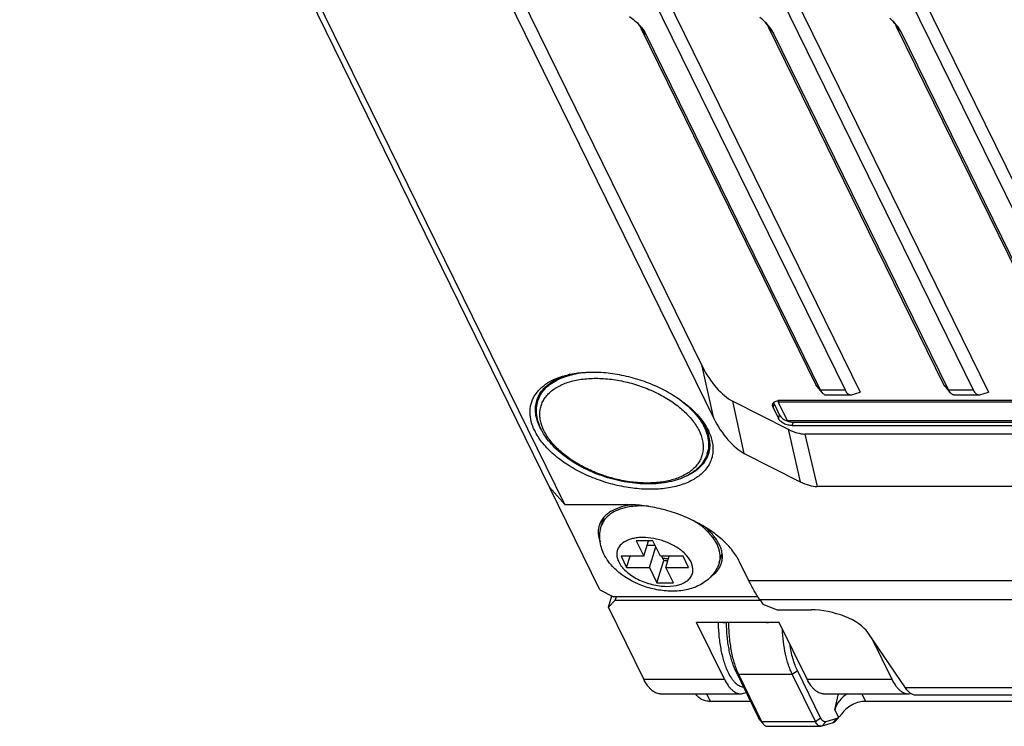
# Model space of a CAD drawing. Header units: millimetres. Extents: x 0 to 420, y 0 to 297.
# Tile 2 of 48: x 47 to 76, y 25 to 46. Entities that reach past the tile are written whole.
import ezdxf

# ---------------------------------------------------------------- set-up
doc = ezdxf.new("R2010")
doc.units = ezdxf.units.MM
doc.header["$LTSCALE"] = 23.1
doc.layers.add('00_COMPONENTS', color=7, linetype='CONTINUOUS')

msp = doc.modelspace()

# ---------------------------------------------------------------- linework, layer by layer
at = {"layer": '00_COMPONENTS', "color": 7}
for p, q in [((52.5308, 66.0507), (67.3049, 35.9442)), ((56.8475, 66.0507), (71.9979, 35.1774)), ((60.6545, 66.0507), (75.8049, 35.1774)), ((64.4616, 66.0507), (79.612, 35.1774)), ((52.657, 64.9424), (67.6468, 34.3964)), ((56.9737, 64.9424), (71.5489, 35.2412)), ((60.7807, 64.9424), (75.356, 35.2412)), ((64.5878, 64.9424), (79.163, 35.2412)), ((64.2648, 29.3135), (47.0343, 64.4257)), ((63.2228, 31.8372), (48.3367, 62.1718)), ((65.4925, 45.9613), (70.6763, 35.3979)), ((65.6283, 45.8046), (65.4925, 45.9613)), ((74.4833, 35.3979), (69.2846, 45.9917)), ((69.2846, 45.9917), (69.4204, 45.8351)), ((78.2904, 35.3979), (73.0758, 46.0241)), ((73.0758, 46.0241), (73.2116, 45.8675)), ((65.6283, 45.8046), (70.8121, 35.2412)), ((74.6191, 35.2412), (69.4204, 45.8351)), ((78.4262, 35.2412), (73.2116, 45.8675)), ((67.6468, 34.3964), (67.3049, 35.9442)), ((70.8121, 35.2412), (70.6763, 35.3979)), ((74.4833, 35.3979), (74.6191, 35.2412)), ((62.4245, 34.9155), (62.4951, 35.1441)), ((70.7124, 35.3405), (70.8637, 35.1593)), ((70.8121, 35.2412), (71.5489, 35.2412)), ((70.9734, 35.0968), (71.7103, 35.0968)), ((71.74, 35.1012), (71.9979, 35.1774)), ((74.5194, 35.3405), (74.6707, 35.1593)), ((74.6191, 35.2412), (75.356, 35.2412)), ((74.7805, 35.0968), (75.5173, 35.0968)), ((75.547, 35.1012), (75.8049, 35.1774)), ((68.5537, 33.3605), (68.2118, 34.9084)), ((68.2118, 34.9084), (69.8536, 34.076)), ((69.4093, 34.7215), (69.4415, 34.826)), ((69.4415, 34.826), (69.6042, 34.4945)), ((69.574, 34.9268), (69.5588, 34.8774)), ((69.5588, 34.8774), (69.8231, 34.3386)), ((130.9628, 34.8774), (69.5588, 34.8774)), ((130.7731, 34.9287), (69.6146, 34.9287)), ((69.4093, 34.7215), (69.572, 34.39)), ((69.572, 34.39), (69.6042, 34.4945)), ((69.8231, 34.3386), (131.2272, 34.3386)), ((69.9807, 34.1828), (70.0129, 34.2873)), ((70.0129, 34.2873), (131.1714, 34.2873)), ((69.8536, 34.076), (70.216, 32.5178)), ((69.9807, 34.1828), (131.1391, 34.1828)), ((70.3559, 33.9342), (70.7183, 32.3759)), ((131.0079, 33.9342), (70.3559, 33.9342)), ((67.4564, 33.3605), (67.5273, 33.5901)), ((68.5537, 33.3605), (70.216, 32.5178)), ((63.2228, 31.8372), (62.7701, 32.3594)), ((131.3395, 32.3759), (70.7183, 32.3759)), ((63.2228, 31.8372), (65.0649, 31.8372)), ((64.3085, 31.2016), (64.3926, 31.474)), ((64.2448, 31.2213), (64.2442, 31.2196)), ((64.2448, 31.2213), (64.2443, 31.2196)), ((65.348, 30.7597), (65.5717, 30.3039)), ((65.8393, 30.7597), (65.348, 30.7597)), ((65.5717, 30.3039), (65.7126, 30.7597)), ((66.063, 30.3039), (65.8393, 30.7597)), ((65.6742, 30.6356), (65.9002, 30.6356)), ((65.7344, 29.9724), (65.9242, 30.5866)), ((64.8963, 30.3039), (65.059, 29.9724)), ((65.5717, 30.3039), (64.8963, 30.3039)), ((65.059, 29.9724), (65.1614, 30.3039)), ((65.9581, 29.5165), (66.1631, 30.1797)), ((66.7384, 30.3039), (66.063, 30.3039)), ((66.1631, 30.1797), (66.1021, 30.3039)), ((66.1631, 30.1797), (66.2897, 30.1797)), ((66.2256, 29.9724), (66.3281, 30.3039)), ((66.9011, 29.9724), (66.7384, 30.3039)), ((67.8117, 30.1191), (67.8958, 30.3913)), ((68.6907, 29.5789), (68.4162, 30.1381)), ((65.059, 29.9724), (65.7344, 29.9724)), ((65.7344, 29.9724), (65.9581, 29.5165)), ((66.4493, 29.5165), (66.2256, 29.9724)), ((66.2256, 29.9724), (66.9011, 29.9724)), ((67.8754, 30.0994), (67.8758, 30.1011)), ((67.8754, 30.0994), (67.8759, 30.1011)), ((136.1124, 29.5789), (68.6907, 29.5789)), ((64.2648, 29.3135), (64.6735, 29.1063)), ((65.9581, 29.5165), (66.4493, 29.5165)), ((64.519, 28.7955), (64.623, 29.1319)), ((64.7244, 29.0027), (64.519, 28.7955)), ((68.9547, 29.1063), (64.6735, 29.1063)), ((64.7244, 29.0027), (64.7564, 29.1063)), ((64.7244, 29.0027), (69.0232, 29.0027)), ((69.0123, 29.0189), (69.1052, 28.882)), ((69.0123, 29.0189), (136.434, 29.0189)), ((65.5678, 26.6583), (64.519, 28.7955)), ((69.1052, 28.882), (69.5261, 28.7142)), ((69.5261, 28.7142), (70.5392, 28.7142)), ((67.9626, 26.6583), (67.1375, 28.3397)), ((69.5936, 28.3397), (67.1375, 28.3397)), ((69.2125, 28.3367), (67.9844, 28.3367)), ((70.4187, 26.6583), (69.5936, 28.3397)), ((73.3404, 26.3959), (72.2228, 28.043)), ((72.3457, 27.8618), (72.9363, 26.6583)), ((68.2906, 26.9108), (68.9791, 25.5077)), ((68.3811, 26.8064), (68.2906, 26.9108)), ((69.9776, 26.8064), (70.1327, 26.9108)), ((70.8213, 25.5077), (70.1327, 26.9108)), ((65.5678, 26.6583), (67.9626, 26.6583)), ((68.3811, 26.8064), (69.0697, 25.4033)), ((68.3811, 26.8064), (69.9776, 26.8064)), ((70.6662, 25.4033), (69.9776, 26.8064)), ((70.4187, 26.6583), (72.9363, 26.6583)), ((135.6656, 26.3959), (73.3404, 26.3959)), ((66.052, 26.2249), (68.4467, 26.2249)), ((67.5498, 25.9984), (67.4386, 26.2249)), ((68.5358, 26.2381), (68.61, 26.26)), ((70.9029, 26.2249), (73.4204, 26.2249)), ((71.2479, 25.7447), (71.3549, 26.2249)), ((72.0439, 26.2249), (72.1551, 25.9984)), ((135.9757, 26.1836), (73.6506, 26.1836)), ((68.7383, 25.9984), (67.5498, 25.9984)), ((71.2479, 25.7447), (71.3562, 25.5241)), ((138.739, 25.9984), (72.1551, 25.9984)), ((69.0697, 25.4033), (68.9791, 25.5077)), ((69.0204, 25.4422), (69.1213, 25.3213)), ((70.6662, 25.4033), (70.8213, 25.5077)), ((71.3076, 25.4942), (70.9741, 25.3957)), ((71.1907, 25.3618), (71.3076, 25.4942)), ((71.2514, 25.3991), (71.3562, 25.5241)), ((69.0697, 25.4033), (70.6662, 25.4033)), ((69.2311, 25.2588), (70.8276, 25.2588)), ((70.8573, 25.2632), (70.9741, 25.3957)), ((71.1907, 25.3618), (70.8573, 25.2632))]:
    msp.add_line(p, q, dxfattribs=at)
msp.add_lwpolyline([(71.2803, 25.4298), (71.2979, 25.45), (71.3214, 25.4769), (71.3439, 25.5025), (71.3654, 25.5267), (71.3859, 25.5494), (71.399, 25.5638)], dxfattribs=at)
for centre, radius, start, end in [((63.9593, 33.4642), 2.3168, 104.59244, 105.9047), ((69.6113, 34.5405), 0.3881, 94.50188, 96.91376), ((69.6141, 34.5042), 0.4245, 89.93265, 94.49056), ((65.3506, 33.0112), 2.3429, 40.16167, 41.16593), ((65.3888, 33.0436), 2.2928, 39.75045, 40.15953), ((64.8406, 31.0372), 0.6236, 162.99412, 165.91179), ((64.841, 31.037), 0.624, 158.77127, 162.82521), ((65.9592, 29.4955), 2.1579, 50.25936, 51.55966), ((65.5979, 29.0525), 1.7915, 58.91962, 62.20067), ((66.8361, 30.2125), 1.0166, 25.01427, 26.14059), ((67.2452, 30.2939), 0.5929, 342.8472, 347.53041), ((67.2795, 30.2835), 0.6236, 342.99412, 345.91179), ((66.1247, 31.3997), 2.0387, 229.84685, 230.58425), ((67.2791, 30.2837), 0.624, 338.77127, 342.82521), ((67.9839, 29.0188), 0.682, 264.77686, 270.03786), ((69.2123, 29.0617), 0.7249, 270.01433, 274.86411)]:
    msp.add_arc(centre, radius, start, end, dxfattribs=at)
for centre, major_axis, ratio, start_param, end_param in [((67.9189, 35.9442), (-0.6844, 1.0677), 0.4222808, 1.3064558, 2.5188021), ((68.2608, 34.3964), (-0.6844, 1.0677), 0.4222808, 1.3064558, 2.5188021), ((69.2321, 36.1658), (-1.4052, 2.1544), 0.4142585, -3.7639649, -3.4054985), ((69.5946, 34.6076), (-1.4052, 2.1544), 0.4142585, -3.7639649, -3.4054985), ((70.9947, 28.043), (1.3026, -0.2982), 0.4616071, 0.4604244, 2.0312208), ((71.862, 25.7447), (0.5442, 0.3908), 0.8006434, 1.4479172, 2.4105465)]:
    msp.add_ellipse(centre, major_axis=major_axis, ratio=ratio, start_param=start_param, end_param=end_param, dxfattribs=at)
for points, knots in [([(65.1425, 46.3259), (65.1992, 46.287), (65.3055, 46.2062), (65.4021, 46.1139), (65.4456, 46.0663)], [0, 0, 0, 0, 0.5160619, 1, 1, 1, 1]), ([(69.2377, 46.0968), (69.2213, 46.1148), (69.1508, 46.188), (69.0733, 46.2542), (69.0118, 46.3008)], [0, 0, 0, 0, 0.2402119, 1, 1, 1, 1]), ([(73.0289, 46.1292), (73.0177, 46.1414), (72.9708, 46.1909), (72.9207, 46.2372), (72.8813, 46.2705)], [0, 0, 0, 0, 0.2430144, 1, 1, 1, 1]), ([(65.3849, 46.1289), (65.3894, 46.1232), (65.4071, 46.1006), (65.4238, 46.0772), (65.4357, 46.0594)], [0, 0, 0, 0, 0.2545031, 1, 1, 1, 1]), ([(65.4357, 46.0594), (65.4411, 46.0514), (65.4616, 46.0196), (65.4801, 45.9865), (65.4925, 45.9613)], [0, 0, 0, 0, 0.2566002, 1, 1, 1, 1]), ([(65.4456, 46.0663), (65.4647, 46.0454), (65.5342, 45.9647), (65.5938, 45.8749), (65.6283, 45.8046)], [0, 0, 0, 0, 0.2651009, 1, 1, 1, 1]), ([(69.2278, 46.0899), (69.2239, 46.0958), (69.2077, 46.1195), (69.1905, 46.1424), (69.177, 46.1594)], [0, 0, 0, 0, 0.2455492, 1, 1, 1, 1]), ([(69.2846, 45.9917), (69.2805, 46), (69.2633, 46.0337), (69.2437, 46.0661), (69.2278, 46.0899)], [0, 0, 0, 0, 0.2435654, 1, 1, 1, 1]), ([(69.4204, 45.8351), (69.4093, 45.8576), (69.3583, 45.9513), (69.2927, 46.0366), (69.2377, 46.0968)], [0, 0, 0, 0, 0.2355702, 1, 1, 1, 1]), ([(73.0189, 46.1223), (73.015, 46.1282), (72.9988, 46.1519), (72.9816, 46.1748), (72.9681, 46.1918)], [0, 0, 0, 0, 0.2455495, 1, 1, 1, 1]), ([(73.0758, 46.0241), (73.0717, 46.0324), (73.0544, 46.0661), (73.0348, 46.0985), (73.0189, 46.1223)], [0, 0, 0, 0, 0.2435654, 1, 1, 1, 1]), ([(73.2116, 45.8675), (73.2005, 45.89), (73.1495, 45.9837), (73.0838, 46.069), (73.0289, 46.1292)], [0, 0, 0, 0, 0.2355701, 1, 1, 1, 1]), ([(62.3292, 34.0336), (62.2861, 34.1213), (62.2182, 34.298), (62.1858, 34.5292), (62.1964, 34.705), (62.2214, 34.831), (62.2635, 34.9519), (62.3224, 35.0669), (62.3976, 35.1752), (62.5214, 35.3125), (62.7175, 35.4637), (63.0013, 35.6042), (63.2122, 35.6686), (63.3238, 35.6949)], [0, 0, 0, 0, 0.1281883, 0.2462912, 0.302892, 0.3586189, 0.4141711, 0.4702583, 0.5275575, 0.5866751, 0.7121081, 0.8495319, 1, 1, 1, 1]), ([(62.3926, 34.9253), (62.4062, 34.9692), (62.4406, 35.0557), (62.5127, 35.1773), (62.6045, 35.2902), (62.7153, 35.3934), (62.8441, 35.4862), (63.0433, 35.598), (63.209, 35.6595), (63.3244, 35.6924)], [0, 0, 0, 0, 0.1096523, 0.2210968, 0.3359862, 0.4557249, 0.581409, 0.7138083, 1, 1, 1, 1]), ([(62.4245, 34.9155), (62.4441, 34.9789), (62.4992, 35.1037), (62.6245, 35.2714), (62.7897, 35.4184), (62.9914, 35.5423), (63.2261, 35.6415), (63.4898, 35.7148), (63.778, 35.7609), (63.9782, 35.7728), (64.0812, 35.7745)], [0, 0, 0, 0, 0.10025, 0.2039194, 0.3138914, 0.4322, 0.5599706, 0.6975186, 0.8444805, 1, 1, 1, 1]), ([(63.3238, 35.6949), (63.4776, 35.731), (63.8048, 35.7775), (64.3154, 35.7764), (64.8489, 35.7082), (65.3846, 35.5752), (65.9018, 35.3828), (66.3808, 35.1382), (66.803, 34.851), (67.047, 34.628), (67.1535, 34.5114)], [0, 0, 0, 0, 0.1137184, 0.2368081, 0.3666449, 0.5, 0.6333551, 0.7631919, 0.8862816, 1, 1, 1, 1]), ([(65.6707, 32.4795), (65.5158, 32.4795), (65.1994, 32.5009), (64.7272, 32.5895), (64.2617, 32.7322), (63.8204, 32.9236), (63.4198, 33.1567), (63.0748, 33.4227), (62.8381, 33.6702), (62.6905, 33.8767), (62.5784, 34.0742), (62.5045, 34.2791), (62.4795, 34.4827), (62.4848, 34.6278), (62.514, 34.7673), (62.5667, 34.8995), (62.6422, 35.0231), (62.7753, 35.1783), (62.9498, 35.3072), (63.152, 35.4083), (63.3885, 35.4971), (63.7219, 35.57), (64.0003, 35.5876), (64.1455, 35.5876)], [0, 0, 0, 0, 0.0739762, 0.1509221, 0.2289144, 0.3059439, 0.3800774, 0.4496194, 0.5132986, 0.5427485, 0.5705729, 0.621608, 0.6453182, 0.668187, 0.6906055, 0.7130058, 0.7358218, 0.7594492, 0.8102537, 0.837946, 0.8672606, 0.9306776, 1, 1, 1, 1]), ([(64.1455, 35.5876), (64.3005, 35.5876), (64.6169, 35.5662), (65.0891, 35.4776), (65.5546, 35.3349), (65.9959, 35.1435), (66.3965, 34.9105), (66.7415, 34.6445), (66.9782, 34.3969), (67.1258, 34.1904), (67.2379, 33.993), (67.3118, 33.7881), (67.3368, 33.5844), (67.3315, 33.4393), (67.3023, 33.2999), (67.2496, 33.1676), (67.1741, 33.044), (67.041, 32.8888), (66.8665, 32.76), (66.6643, 32.6588), (66.4277, 32.57), (66.0944, 32.4971), (65.8159, 32.4795), (65.6707, 32.4795)], [0, 0, 0, 0, 0.0739762, 0.1509221, 0.2289144, 0.3059439, 0.3800774, 0.4496194, 0.5132986, 0.5427485, 0.5705729, 0.621608, 0.6453182, 0.668187, 0.6906055, 0.7130058, 0.7358218, 0.7594492, 0.8102537, 0.837946, 0.8672606, 0.9306776, 1, 1, 1, 1]), ([(70.6763, 35.3979), (70.679, 35.3924), (70.6894, 35.3723), (70.7018, 35.3532), (70.7124, 35.3405)], [0, 0, 0, 0, 0.2717092, 1, 1, 1, 1]), ([(74.5194, 35.3405), (74.5161, 35.3445), (74.5023, 35.3624), (74.491, 35.3822), (74.4833, 35.3979)], [0, 0, 0, 0, 0.2287246, 1, 1, 1, 1]), ([(70.8121, 35.2412), (70.8159, 35.2333), (70.8308, 35.2047), (70.8486, 35.1774), (70.8637, 35.1593)], [0, 0, 0, 0, 0.2717197, 1, 1, 1, 1]), ([(70.8637, 35.1593), (70.8717, 35.1496), (70.8882, 35.1323), (70.9157, 35.1121), (70.9442, 35.0996), (70.9639, 35.0968), (70.9734, 35.0968)], [0, 0, 0, 0, 0.2898784, 0.5477252, 0.7807603, 1, 1, 1, 1]), ([(71.5489, 35.2412), (71.5594, 35.2198), (71.5813, 35.1814), (71.6206, 35.1344), (71.6578, 35.1084), (71.6881, 35.0984), (71.703, 35.0968), (71.7103, 35.0968)], [0, 0, 0, 0, 0.3156181, 0.5814761, 0.8037166, 0.9036892, 1, 1, 1, 1]), ([(71.7103, 35.0968), (71.7128, 35.0968), (71.7228, 35.0971), (71.7327, 35.099), (71.74, 35.1012)], [0, 0, 0, 0, 0.2475277, 1, 1, 1, 1]), ([(74.6707, 35.1593), (74.666, 35.165), (74.6462, 35.1906), (74.6301, 35.2188), (74.6191, 35.2412)], [0, 0, 0, 0, 0.2287292, 1, 1, 1, 1]), ([(74.7805, 35.0968), (74.771, 35.0968), (74.7512, 35.0996), (74.7227, 35.1121), (74.6953, 35.1323), (74.6788, 35.1496), (74.6707, 35.1593)], [0, 0, 0, 0, 0.2192397, 0.4522748, 0.7101216, 1, 1, 1, 1]), ([(75.356, 35.2412), (75.3665, 35.2198), (75.3884, 35.1814), (75.4277, 35.1344), (75.4649, 35.1084), (75.4951, 35.0984), (75.51, 35.0968), (75.5173, 35.0968)], [0, 0, 0, 0, 0.3156181, 0.5814761, 0.8037166, 0.9036892, 1, 1, 1, 1]), ([(75.5173, 35.0968), (75.5198, 35.0968), (75.5298, 35.0971), (75.5398, 35.099), (75.547, 35.1012)], [0, 0, 0, 0, 0.2475277, 1, 1, 1, 1]), ([(62.4843, 34.138), (62.4519, 34.2039), (62.3983, 34.3362), (62.3538, 34.5397), (62.3495, 34.7379), (62.374, 34.865), (62.3926, 34.9253)], [0, 0, 0, 0, 0.2715857, 0.5255282, 0.7663041, 1, 1, 1, 1]), ([(65.703, 32.4506), (65.4894, 32.4506), (65.0531, 32.4896), (64.4132, 32.6467), (63.9012, 32.8553), (63.5223, 33.0645), (63.2633, 33.237), (63.0309, 33.424), (62.8287, 33.623), (62.66, 33.8314), (62.5276, 34.0467), (62.4344, 34.2665), (62.3832, 34.4879), (62.3768, 34.7067), (62.4037, 34.8481), (62.4245, 34.9155)], [0, 0, 0, 0, 0.1395131, 0.2844884, 0.4288711, 0.499004, 0.5668275, 0.6317906, 0.6934898, 0.7517094, 0.8064629, 0.8580243, 0.9069319, 0.9539547, 1, 1, 1, 1]), ([(66.5744, 35.0035), (66.6584, 34.9441), (66.8168, 34.8213), (67.0284, 34.6207), (67.2046, 34.4116), (67.3422, 34.1974), (67.4387, 33.9814), (67.4921, 33.767), (67.5008, 33.5579), (67.4759, 33.4239), (67.4564, 33.3605)], [0, 0, 0, 0, 0.1554949, 0.3024519, 0.4399904, 0.5677575, 0.6860679, 0.7960485, 0.8997322, 1, 1, 1, 1]), ([(69.4093, 34.7215), (69.4015, 34.7374), (69.3932, 34.7626), (69.3924, 34.7965), (69.3955, 34.8124), (69.3978, 34.82)], [0, 0, 0, 0, 0.5246239, 0.7658597, 1, 1, 1, 1]), ([(69.3978, 34.82), (69.4021, 34.8339), (69.4174, 34.8614), (69.4554, 34.8932), (69.5059, 34.9155), (69.5442, 34.9233), (69.5646, 34.9258)], [0, 0, 0, 0, 0.2105024, 0.4408112, 0.7029878, 1, 1, 1, 1]), ([(69.4273, 34.8682), (69.4279, 34.8646), (69.4312, 34.8501), (69.4366, 34.8361), (69.4415, 34.826)], [0, 0, 0, 0, 0.2398963, 1, 1, 1, 1]), ([(67.1516, 34.5097), (67.1765, 34.4797), (67.2686, 34.3631), (67.3483, 34.2364), (67.3966, 34.138)], [0, 0, 0, 0, 0.2624295, 1, 1, 1, 1]), ([(67.1535, 34.5114), (67.2218, 34.4367), (67.345, 34.2851), (67.4459, 34.1175), (67.4871, 34.0336)], [0, 0, 0, 0, 0.5197196, 1, 1, 1, 1]), ([(69.9807, 34.1828), (69.9386, 34.1828), (69.8531, 34.1944), (69.7528, 34.2311), (69.6805, 34.2731), (69.6345, 34.3086), (69.5976, 34.3472), (69.579, 34.3757), (69.572, 34.39)], [0, 0, 0, 0, 0.2643131, 0.5358561, 0.6659201, 0.7879289, 0.8996507, 1, 1, 1, 1]), ([(69.6042, 34.4945), (69.6129, 34.4768), (69.637, 34.442), (69.6857, 34.3964), (69.7465, 34.3562), (69.7924, 34.3348), (69.8165, 34.3255)], [0, 0, 0, 0, 0.2126648, 0.453883, 0.7190647, 1, 1, 1, 1]), ([(69.8165, 34.3255), (69.8483, 34.3131), (69.913, 34.2944), (69.9801, 34.2873), (70.0129, 34.2873)], [0, 0, 0, 0, 0.5096626, 1, 1, 1, 1]), ([(67.4871, 34.0336), (67.5399, 33.9261), (67.6003, 33.7585), (67.6283, 33.5305), (67.6223, 33.368), (67.5896, 33.2118), (67.5306, 33.0637), (67.446, 32.9253), (67.2969, 32.7515), (67.1015, 32.6071), (66.8751, 32.4938), (66.6101, 32.3944), (66.2367, 32.3128), (65.7513, 32.2821), (65.2344, 32.317), (64.7055, 32.4162), (64.1841, 32.576), (63.6899, 32.7904), (63.2412, 33.0514), (62.9124, 33.3049), (62.6884, 33.5235), (62.5026, 33.7381), (62.3883, 33.9131), (62.3292, 34.0336)], [0, 0, 0, 0, 0.0510361, 0.0747468, 0.0976161, 0.1200351, 0.142436, 0.1652524, 0.1888803, 0.2396859, 0.2673789, 0.2966941, 0.3601134, 0.4294363, 0.5034128, 0.5803615, 0.6583555, 0.7353867, 0.8095217, 0.8790654, 0.9117218, 0.9428025, 1, 1, 1, 1]), ([(62.5574, 34.0051), (62.5507, 34.0161), (62.5248, 34.0596), (62.5009, 34.1042), (62.4843, 34.138)], [0, 0, 0, 0, 0.2544679, 1, 1, 1, 1]), ([(67.3966, 34.138), (67.4289, 34.0721), (67.4826, 33.9398), (67.527, 33.7363), (67.5314, 33.5381), (67.5069, 33.411), (67.4882, 33.3507)], [0, 0, 0, 0, 0.2715857, 0.5255282, 0.7663041, 1, 1, 1, 1]), ([(67.4564, 33.3605), (67.4345, 33.2899), (67.3733, 33.1517), (67.2351, 32.9677), (67.0552, 32.8094), (66.8389, 32.6789), (66.5907, 32.5768), (66.3148, 32.5037), (66.0159, 32.4599), (65.809, 32.4506), (65.703, 32.4506)], [0, 0, 0, 0, 0.1051798, 0.2128111, 0.3251481, 0.4440578, 0.5707799, 0.7058584, 0.8491611, 1, 1, 1, 1]), ([(67.4882, 33.3507), (67.4773, 33.3154), (67.4509, 33.2459), (67.3798, 33.1121), (67.2557, 32.9568), (67.0605, 32.7994), (66.9081, 32.7173), (66.8262, 32.6808)], [0, 0, 0, 0, 0.1140517, 0.2293136, 0.4675494, 0.722785, 1, 1, 1, 1]), ([(65.2643, 31.832), (65.1448, 31.8213), (64.9205, 31.7833), (64.6623, 31.6823), (64.4948, 31.5725), (64.3932, 31.4806), (64.313, 31.3777), (64.2743, 31.3018), (64.2593, 31.263)], [0, 0, 0, 0, 0.2967478, 0.5596202, 0.6788148, 0.790801, 0.8971499, 1, 1, 1, 1]), ([(65.0828, 31.7611), (64.9874, 31.7421), (64.8092, 31.6915), (64.5756, 31.5691), (64.4008, 31.4056), (64.3296, 31.2703), (64.3084, 31.2017)], [0, 0, 0, 0, 0.2920974, 0.5522563, 0.7843613, 1, 1, 1, 1]), ([(68.4162, 30.1381), (68.3585, 30.2557), (68.247, 30.4266), (68.0656, 30.6361), (67.8469, 30.8495), (67.5259, 31.0969), (67.088, 31.3517), (66.6055, 31.561), (66.0965, 31.717), (65.5802, 31.8138), (65.2343, 31.8372), (65.0649, 31.8372)], [0, 0, 0, 0, 0.1002473, 0.154721, 0.2119564, 0.3338423, 0.4637752, 0.5987841, 0.7354805, 0.8703448, 1, 1, 1, 1]), ([(65.7093, 31.7916), (65.6543, 31.7959), (65.4452, 31.8061), (65.2342, 31.7912), (65.0828, 31.7611)], [0, 0, 0, 0, 0.263176, 1, 1, 1, 1]), ([(67.3008, 31.1857), (67.281, 31.2014), (67.199, 31.2643), (67.1128, 31.3217), (67.046, 31.3622)], [0, 0, 0, 0, 0.2442062, 1, 1, 1, 1]), ([(64.2357, 31.189), (64.227, 31.1544), (64.2155, 31.0825), (64.2165, 30.9317), (64.2448, 30.8185), (64.2727, 30.7457)], [0, 0, 0, 0, 0.2377052, 0.4813297, 1, 1, 1, 1]), ([(64.387, 30.3667), (64.3243, 30.4944), (64.2391, 30.773), (64.2664, 31.0656), (64.3085, 31.2016)], [0, 0, 0, 0, 0.4997037, 1, 1, 1, 1]), ([(67.7487, 30.6604), (67.7042, 30.751), (67.5815, 30.9307), (67.4267, 31.0818), (67.3388, 31.1548)], [0, 0, 0, 0, 0.4690593, 1, 1, 1, 1]), ([(67.8101, 30.6604), (67.7632, 30.7558), (67.6693, 30.8936), (67.5151, 31.0596), (67.4254, 31.1398), (67.3778, 31.179)], [0, 0, 0, 0, 0.4694473, 0.7275071, 1, 1, 1, 1]), ([(66.4334, 30.6372), (66.3323, 30.6905), (66.1195, 30.7787), (65.7893, 30.8554), (65.5143, 30.8696), (65.3095, 30.8477), (65.1346, 30.8067), (64.9494, 30.7239), (64.8183, 30.5821), (64.7713, 30.4518), (64.76, 30.3106), (64.7918, 30.204), (64.8241, 30.1381)], [0, 0, 0, 0, 0.1571297, 0.3149306, 0.4641594, 0.5332145, 0.5975328, 0.7108655, 0.8072064, 0.852826, 0.8991876, 1, 1, 1, 1]), ([(66.9732, 30.1381), (66.9299, 30.2264), (66.7947, 30.3982), (66.6217, 30.5271), (66.5227, 30.5868)], [0, 0, 0, 0, 0.4596334, 1, 1, 1, 1]), ([(67.8241, 30.1659), (67.8408, 30.2417), (67.844, 30.4083), (67.7932, 30.5654), (67.7573, 30.6423)], [0, 0, 0, 0, 0.477458, 1, 1, 1, 1]), ([(67.8844, 30.1317), (67.8947, 30.1728), (67.9071, 30.2588), (67.9001, 30.3917), (67.8681, 30.5277), (67.8317, 30.6162), (67.8101, 30.6604)], [0, 0, 0, 0, 0.2335508, 0.4748703, 0.7290945, 1, 1, 1, 1]), ([(64.8101, 29.8415), (64.7655, 29.879), (64.5995, 30.0317), (64.4607, 30.2164), (64.387, 30.3667)], [0, 0, 0, 0, 0.2581609, 1, 1, 1, 1]), ([(64.8241, 30.1381), (64.8759, 30.0326), (65.0474, 29.8305), (65.3929, 29.6056), (65.8085, 29.4534), (66.2356, 29.3956), (66.5717, 29.4347), (66.7893, 29.5267), (66.912, 29.6171), (66.9961, 29.7303), (67.0501, 29.9091), (67.0148, 30.0536), (66.9732, 30.1381)], [0, 0, 0, 0, 0.1206929, 0.2646125, 0.4199001, 0.5710745, 0.703867, 0.761006, 0.8119709, 0.8584242, 0.9032828, 1, 1, 1, 1]), ([(66.3043, 30.2239), (66.2899, 30.2248), (66.2318, 30.2294), (66.174, 30.2375), (66.1308, 30.2454)], [0, 0, 0, 0, 0.246599, 1, 1, 1, 1]), ([(67.8117, 30.1191), (67.7715, 29.9892), (67.6388, 29.7443), (67.3215, 29.4763), (66.9335, 29.3165), (66.506, 29.2548), (66.0597, 29.2826), (65.4743, 29.4215), (65.061, 29.635), (64.8302, 29.8247)], [0, 0, 0, 0, 0.1181699, 0.2349363, 0.3543773, 0.478138, 0.6073916, 0.7404443, 1, 1, 1, 1]), ([(67.5649, 29.7096), (67.632, 29.7538), (67.7236, 29.8313), (67.8146, 29.9567), (67.8476, 30.0236), (67.8608, 30.0577)], [0, 0, 0, 0, 0.5199397, 0.7632331, 1, 1, 1, 1]), ([(69.0123, 29.0189), (68.9539, 29.1048), (68.8404, 29.2881), (68.7398, 29.4788), (68.6907, 29.5789)], [0, 0, 0, 0, 0.4823953, 1, 1, 1, 1]), ([(67.7783, 28.3397), (67.7807, 28.1986), (67.7967, 27.9231), (67.8456, 27.5872), (67.902, 27.3357), (67.9508, 27.1633), (68.0065, 27.0054), (68.0495, 26.9066), (68.0723, 26.8603)], [0, 0, 0, 0, 0.2786646, 0.5444091, 0.6693631, 0.787532, 0.898018, 1, 1, 1, 1]), ([(67.9844, 28.3368), (67.9834, 28.3367), (67.9794, 28.337), (67.9755, 28.3382), (67.9727, 28.3395)], [0, 0, 0, 0, 0.2440273, 1, 1, 1, 1]), ([(68.0157, 28.3367), (68.0167, 28.201), (68.0299, 27.9355), (68.0748, 27.6117), (68.128, 27.3689), (68.1743, 27.2026), (68.2275, 27.0504), (68.2688, 26.9554), (68.2906, 26.9108)], [0, 0, 0, 0, 0.2783712, 0.5444113, 0.6695409, 0.787815, 0.8982351, 1, 1, 1, 1]), ([(68.0866, 28.3367), (68.0876, 28.1911), (68.1016, 27.9062), (68.1497, 27.5586), (68.2067, 27.298), (68.2564, 27.1195), (68.3134, 26.9561), (68.3577, 26.8542), (68.3811, 26.8064)], [0, 0, 0, 0, 0.278354, 0.5444097, 0.669549, 0.7878287, 0.898247, 1, 1, 1, 1]), ([(69.2125, 28.3368), (69.2115, 28.3367), (69.2075, 28.337), (69.2036, 28.3382), (69.2008, 28.3395)], [0, 0, 0, 0, 0.2440273, 1, 1, 1, 1]), ([(69.9776, 26.8064), (69.9568, 26.8488), (69.9172, 26.9388), (69.8457, 27.1362), (69.7732, 27.4118), (69.7141, 27.7693), (69.6936, 28.0192), (69.6879, 28.1475)], [0, 0, 0, 0, 0.1027801, 0.2134761, 0.455899, 0.7207834, 1, 1, 1, 1]), ([(70.1327, 26.9108), (70.106, 26.9652), (70.0564, 27.0826), (69.9949, 27.2722), (69.9436, 27.4811), (69.9175, 27.6272), (69.9062, 27.7027)], [0, 0, 0, 0, 0.2198553, 0.4617308, 0.7229077, 1, 1, 1, 1]), ([(66.052, 26.2249), (66.0301, 26.2249), (65.9854, 26.2298), (65.9196, 26.2516), (65.8552, 26.2874), (65.7925, 26.3367), (65.7318, 26.3991), (65.6507, 26.5036), (65.5994, 26.5939), (65.5678, 26.6583)], [0, 0, 0, 0, 0.0962033, 0.1960629, 0.302765, 0.4187638, 0.5457479, 0.6847384, 1, 1, 1, 1]), ([(67.9626, 26.6583), (67.9942, 26.5939), (68.0455, 26.5036), (68.1266, 26.3991), (68.1873, 26.3367), (68.25, 26.2874), (68.3144, 26.2516), (68.3801, 26.2298), (68.4248, 26.2249), (68.4467, 26.2249)], [0, 0, 0, 0, 0.3152616, 0.4542521, 0.5812362, 0.697235, 0.8039371, 0.9037967, 1, 1, 1, 1]), ([(68.0723, 26.8603), (68.1022, 26.7993), (68.1507, 26.7133), (68.2267, 26.6127), (68.2836, 26.5514), (68.3423, 26.5018), (68.4026, 26.4641), (68.4642, 26.4388), (68.5065, 26.4303), (68.5273, 26.4283)], [0, 0, 0, 0, 0.3123396, 0.4511287, 0.5786065, 0.6955956, 0.8034272, 0.9040314, 1, 1, 1, 1]), ([(70.9029, 26.2249), (70.881, 26.2249), (70.8363, 26.2298), (70.7706, 26.2516), (70.7061, 26.2874), (70.6434, 26.3367), (70.5828, 26.3991), (70.5016, 26.5036), (70.4503, 26.5939), (70.4187, 26.6583)], [0, 0, 0, 0, 0.0962033, 0.1960629, 0.302765, 0.4187638, 0.5457479, 0.6847384, 1, 1, 1, 1]), ([(72.9363, 26.6583), (72.9679, 26.5939), (73.0192, 26.5036), (73.1003, 26.3991), (73.161, 26.3367), (73.2237, 26.2874), (73.2881, 26.2516), (73.3539, 26.2298), (73.3986, 26.2249), (73.4204, 26.2249)], [0, 0, 0, 0, 0.3152616, 0.4542521, 0.5812362, 0.697235, 0.8039371, 0.9037967, 1, 1, 1, 1]), ([(73.5037, 26.2287), (73.473, 26.2478), (73.4126, 26.2991), (73.3641, 26.361), (73.3404, 26.3959)], [0, 0, 0, 0, 0.4618176, 1, 1, 1, 1]), ([(67.5498, 25.9984), (67.502, 25.9984), (67.4096, 26.0076), (67.2827, 26.0516), (67.1955, 26.1131), (67.1429, 26.1739), (67.1224, 26.2075), (67.1137, 26.2249)], [0, 0, 0, 0, 0.2776395, 0.5344719, 0.7725537, 0.8870511, 1, 1, 1, 1]), ([(68.4467, 26.2249), (68.4542, 26.2249), (68.4842, 26.226), (68.5141, 26.2316), (68.5358, 26.2381)], [0, 0, 0, 0, 0.2475175, 1, 1, 1, 1]), ([(73.4204, 26.2249), (73.4267, 26.2249), (73.4518, 26.2257), (73.4768, 26.2296), (73.4951, 26.2341)], [0, 0, 0, 0, 0.2482395, 1, 1, 1, 1]), ([(73.6506, 26.1836), (73.6256, 26.1836), (73.5736, 26.1919), (73.5264, 26.2146), (73.5037, 26.2287)], [0, 0, 0, 0, 0.4821584, 1, 1, 1, 1]), ([(72.1551, 25.9984), (72.0907, 25.9984), (71.9589, 25.9809), (71.7716, 25.911), (71.6037, 25.8029), (71.5113, 25.7079), (71.4731, 25.6565)], [0, 0, 0, 0, 0.2451824, 0.5008302, 0.7560361, 1, 1, 1, 1]), ([(68.9791, 25.5077), (68.9822, 25.5014), (68.9942, 25.4785), (69.0084, 25.4566), (69.0204, 25.4422)], [0, 0, 0, 0, 0.2717092, 1, 1, 1, 1]), ([(70.9741, 25.3957), (70.9675, 25.3937), (70.9539, 25.3913), (70.9329, 25.3932), (70.9123, 25.4003), (70.8923, 25.4126), (70.8729, 25.4297), (70.8469, 25.4604), (70.831, 25.4879), (70.8213, 25.5077)], [0, 0, 0, 0, 0.1002187, 0.1995521, 0.3031984, 0.4156103, 0.5400129, 0.6784042, 1, 1, 1, 1]), ([(71.3562, 25.5241), (71.3524, 25.5205), (71.338, 25.5079), (71.3209, 25.4982), (71.3076, 25.4942)], [0, 0, 0, 0, 0.2738058, 1, 1, 1, 1]), ([(71.399, 25.5638), (71.3919, 25.5561), (71.3784, 25.5421), (71.3635, 25.5294), (71.3562, 25.5241)], [0, 0, 0, 0, 0.5361978, 1, 1, 1, 1]), ([(71.4731, 25.6565), (71.4604, 25.6393), (71.4365, 25.6078), (71.4112, 25.5773), (71.399, 25.5638)], [0, 0, 0, 0, 0.5405473, 1, 1, 1, 1]), ([(69.0697, 25.4033), (69.0736, 25.3954), (69.0885, 25.3667), (69.1062, 25.3394), (69.1213, 25.3213)], [0, 0, 0, 0, 0.2717197, 1, 1, 1, 1]), ([(69.1213, 25.3213), (69.1294, 25.3117), (69.1458, 25.2944), (69.1733, 25.2742), (69.2018, 25.2617), (69.2215, 25.2588), (69.2311, 25.2588)], [0, 0, 0, 0, 0.2898784, 0.5477252, 0.7807603, 1, 1, 1, 1]), ([(70.8276, 25.2588), (70.8203, 25.2588), (70.8054, 25.2605), (70.7751, 25.2705), (70.7379, 25.2965), (70.6986, 25.3434), (70.6767, 25.3818), (70.6662, 25.4033)], [0, 0, 0, 0, 0.0963108, 0.1962834, 0.4185239, 0.6843819, 1, 1, 1, 1]), ([(70.8573, 25.2632), (70.8548, 25.2625), (70.8451, 25.26), (70.835, 25.2588), (70.8276, 25.2588)], [0, 0, 0, 0, 0.2541813, 1, 1, 1, 1]), ([(71.2514, 25.3991), (71.2467, 25.3946), (71.2287, 25.3789), (71.2073, 25.3667), (71.1907, 25.3618)], [0, 0, 0, 0, 0.2738058, 1, 1, 1, 1]), ([(71.2803, 25.4298), (71.2779, 25.427), (71.2686, 25.4164), (71.2589, 25.4063), (71.2514, 25.3991)], [0, 0, 0, 0, 0.263838, 1, 1, 1, 1])]:
    msp.add_open_spline(points, degree=3, knots=knots, dxfattribs=at)

doc.saveas('drawing.dxf')
